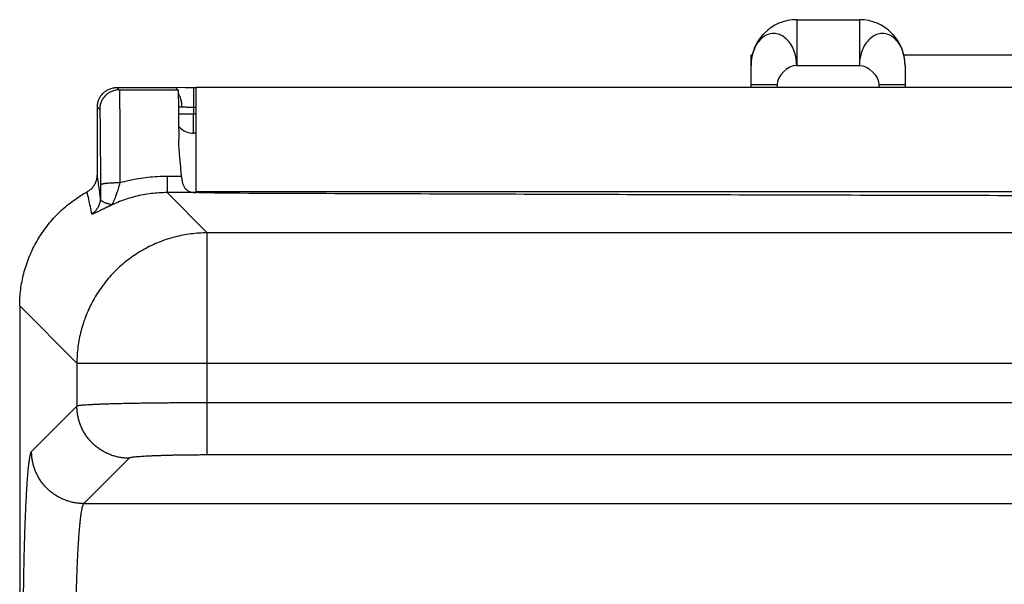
# Model space of a CAD drawing. Header units: inches. Extents: x 0 to 34, y 0 to 22.
# Tile 15 of 83: x 5.775 to 6.53, y 8.65 to 9.083. Entities that reach past the tile are written whole.
import ezdxf

# ---------------------------------------------------------------- set-up
doc = ezdxf.new("R2010")
doc.units = ezdxf.units.IN
doc.header["$LTSCALE"] = 1.87
doc.header["$MEASUREMENT"] = 0
doc.layers.get('0').update_dxf_attribs({"linetype": 'CONTINUOUS'})

msp = doc.modelspace()

# ---------------------------------------------------------------- linework, layer by layer
at = {"color": 7, "linetype": 'CONTINUOUS'}
for p, q in [((6.37069, 9.08321), (6.37069, 9.04821)), ((6.37069, 9.08321), (6.41869, 9.08321)), ((6.41869, 9.08321), (6.41869, 9.04821)), ((6.33569, 9.03121), (6.33569, 9.05621)), ((6.33569, 9.05621), (6.33662, 9.05621)), ((6.45275, 9.05621), (7.37634, 9.05621)), ((6.37069, 9.04821), (6.41869, 9.04821)), ((6.45369, 9.04821), (6.45369, 9.03121)), ((6.35569, 9.03321), (6.33569, 9.03321)), ((6.35569, 9.03321), (6.35569, 9.03121)), ((6.43369, 9.03321), (6.43369, 9.03121)), ((6.45369, 9.03321), (6.43369, 9.03321)), ((5.84968, 9.03121), (5.85148, 9.02942)), ((5.84968, 9.03121), (5.89469, 9.03121)), ((5.85148, 9.02942), (5.89648, 9.02942)), ((5.89469, 9.03121), (5.89648, 9.02942)), ((5.90203, 9.03098), (5.89475, 9.03115)), ((5.90846, 9.03091), (5.90846, 9.01604)), ((5.91019, 9.03121), (5.91019, 8.95068)), ((9.10919, 9.03121), (5.91019, 9.03121)), ((5.83469, 8.96445), (5.83469, 9.01621)), ((5.83469, 9.01621), (5.83648, 9.01442)), ((5.90846, 9.01604), (5.9085, 9.01108)), ((5.90846, 9.01604), (5.91019, 9.01604)), ((5.9085, 8.99621), (5.9085, 9.01108)), ((5.9085, 9.01108), (5.91019, 9.01108)), ((5.91019, 8.99621), (5.9085, 8.99621)), ((5.8881, 8.96305), (5.8881, 8.95065)), ((5.89918, 8.96305), (5.8881, 8.96305)), ((5.8881, 8.95065), (5.91894, 8.9198)), ((5.91071, 8.95065), (5.8881, 8.95065)), ((9.10919, 8.95121), (5.91019, 8.95121)), ((5.91894, 8.74954), (5.91894, 8.9198)), ((9.10043, 8.9198), (5.91894, 8.9198)), ((5.77519, 8.86375), (5.77519, 5.58112)), ((5.77519, 8.86375), (5.81904, 8.8199)), ((5.81904, 8.8199), (5.81904, 8.787)), ((5.81904, 8.8199), (9.20033, 8.8199)), ((5.81904, 8.787), (5.7843, 8.75226)), ((9.10043, 8.7895), (5.91894, 8.7895)), ((5.859, 8.74704), (5.82426, 8.7123)), ((9.10043, 8.74954), (5.91894, 8.74954)), ((5.82426, 8.7123), (9.19511, 8.7123))]:
    msp.add_line(p, q, dxfattribs=at)
msp.add_lwpolyline([(5.91019, 9.03091), (5.90682, 9.03092), (5.90444, 9.03094), (5.90203, 9.03098)], dxfattribs=at)
for centre, radius, start, end in [((6.37069, 9.04821), 0.035, 90, 180), ((6.41869, 9.04821), 0.035, 0, 90), ((5.9085, 9.01121), 0.015, 219.84751, 270)]:
    msp.add_arc(centre, radius, start, end, dxfattribs=at)
for points, knots in [([(6.37069, 9.04821), (6.37061, 9.05034), (6.37018, 9.05453), (6.36842, 9.06042), (6.36565, 9.06555), (6.36192, 9.06942), (6.35769, 9.07211), (6.35298, 9.07292), (6.34829, 9.07209), (6.34405, 9.06947), (6.34045, 9.06552), (6.33775, 9.06041), (6.33606, 9.05452), (6.33569, 9.05034), (6.33569, 9.04821)], [0, 0, 0, 0, 0.096602, 0.190067, 0.277827, 0.358462, 0.431852, 0.501404, 0.570233, 0.643854, 0.723325, 0.810458, 0.903542, 1, 1, 1, 1]), ([(6.45369, 9.04821), (6.45369, 9.05034), (6.45331, 9.05452), (6.45162, 9.06041), (6.44892, 9.06552), (6.44532, 9.06947), (6.44108, 9.07209), (6.43639, 9.07292), (6.43168, 9.07211), (6.42745, 9.06942), (6.42372, 9.06555), (6.42095, 9.06042), (6.41919, 9.05453), (6.41876, 9.05034), (6.41869, 9.04821)], [0, 0, 0, 0, 0.096458, 0.189542, 0.276675, 0.356146, 0.429767, 0.498596, 0.568148, 0.641538, 0.722173, 0.809933, 0.903398, 1, 1, 1, 1]), ([(5.83469, 9.01621), (5.83469, 9.0167), (5.83473, 9.01769), (5.83495, 9.01914), (5.83531, 9.02057), (5.8358, 9.02196), (5.83643, 9.0233), (5.83719, 9.02456), (5.83807, 9.02574), (5.83906, 9.02684), (5.84015, 9.02783), (5.84134, 9.0287), (5.8426, 9.02946), (5.84394, 9.03009), (5.84532, 9.03059), (5.84675, 9.03095), (5.84821, 9.03116), (5.84919, 9.03121), (5.84968, 9.03121)], [0, 0, 0, 0, 0.062503, 0.125005, 0.187506, 0.250006, 0.312505, 0.375004, 0.437502, 0.5, 0.562498, 0.624996, 0.687495, 0.749994, 0.812494, 0.874995, 0.937497, 1, 1, 1, 1]), ([(5.85148, 9.02942), (5.85099, 9.02942), (5.85001, 9.02937), (5.84855, 9.02915), (5.84712, 9.02879), (5.84573, 9.0283), (5.8444, 9.02767), (5.84313, 9.02691), (5.84195, 9.02603), (5.84086, 9.02504), (5.83987, 9.02395), (5.83899, 9.02276), (5.83823, 9.0215), (5.8376, 9.02017), (5.8371, 9.01878), (5.83674, 9.01735), (5.83653, 9.01589), (5.83648, 9.01491), (5.83648, 9.01442)], [0, 0, 0, 0, 0.062499, 0.124998, 0.187498, 0.249998, 0.312498, 0.374998, 0.437499, 0.5, 0.562501, 0.625002, 0.687502, 0.750003, 0.812503, 0.875002, 0.937501, 1, 1, 1, 1]), ([(5.85148, 9.02942), (5.85153, 9.02936), (5.8515, 9.02906), (5.85158, 9.02852), (5.85159, 9.0276), (5.85163, 9.02635), (5.85167, 9.02475), (5.8517, 9.02284), (5.85173, 9.0206), (5.85177, 9.01805), (5.8518, 9.0152), (5.85183, 9.01206), (5.85186, 9.00865), (5.85188, 9.00498), (5.85191, 9.00107), (5.85193, 8.99694), (5.85195, 8.9926), (5.85197, 8.98807), (5.85199, 8.98337), (5.852, 8.97852), (5.85202, 8.97355), (5.85203, 8.96848), (5.85203, 8.96332), (5.85204, 8.95986), (5.85204, 8.95812)], [0, 0, 0, 0, 0.003139, 0.011133, 0.023968, 0.041592, 0.063929, 0.090882, 0.122334, 0.158148, 0.198168, 0.242218, 0.290109, 0.34163, 0.396556, 0.454642, 0.515633, 0.579259, 0.645236, 0.713275, 0.783077, 0.854339, 0.926752, 1, 1, 1, 1]), ([(5.89648, 9.02942), (5.89653, 9.02937), (5.89651, 9.02909), (5.89659, 9.0286), (5.89661, 9.02775), (5.89666, 9.02662), (5.8967, 9.02516), (5.89674, 9.02341), (5.89678, 9.02137), (5.89682, 9.01904), (5.89686, 9.01644), (5.89689, 9.01356), (5.89693, 9.01044), (5.89696, 9.00707), (5.89699, 9.00347), (5.89702, 8.99966), (5.89704, 8.99565), (5.89706, 8.99291), (5.89707, 8.99151)], [0, 0, 0, 0, 0.00546, 0.019213, 0.041259, 0.071454, 0.109716, 0.155996, 0.210042, 0.27151, 0.340257, 0.416168, 0.498813, 0.587679, 0.682572, 0.783324, 0.889348, 1, 1, 1, 1]), ([(5.89666, 9.02676), (5.89675, 9.02662), (5.89706, 9.02608), (5.89755, 9.02511), (5.89807, 9.02381), (5.89851, 9.02243), (5.89885, 9.02098), (5.89911, 9.01948), (5.89926, 9.01795), (5.89931, 9.01691), (5.89931, 9.0164)], [0, 0, 0, 0, 0.046965, 0.171425, 0.300966, 0.434986, 0.572758, 0.713457, 0.856186, 1, 1, 1, 1]), ([(5.83648, 9.01442), (5.83653, 9.01437), (5.83651, 9.0141), (5.83658, 9.01363), (5.8366, 9.0128), (5.83664, 9.01169), (5.83667, 9.01028), (5.83671, 9.00857), (5.83675, 9.00658), (5.83678, 9.00432), (5.83681, 9.00179), (5.83684, 8.99902), (5.83687, 8.996), (5.8369, 8.99276), (5.83692, 8.98932), (5.83695, 8.98568), (5.83697, 8.98187), (5.83699, 8.97791), (5.837, 8.9738), (5.83701, 8.96958), (5.83703, 8.96527), (5.83703, 8.9609), (5.83704, 8.95796), (5.83704, 8.95649)], [0, 0, 0, 0, 0.003398, 0.012102, 0.026136, 0.045455, 0.069935, 0.099425, 0.133801, 0.172911, 0.216575, 0.264593, 0.316724, 0.372704, 0.432262, 0.495106, 0.560947, 0.629509, 0.70049, 0.773481, 0.848038, 0.9237, 1, 1, 1, 1]), ([(5.89686, 9.0164), (5.89694, 9.0164), (5.89737, 9.0164), (5.89819, 9.0164), (5.89892, 9.0164), (5.89931, 9.0164)], [0, 0, 0, 0, 0.098648, 0.527678, 1, 1, 1, 1]), ([(5.89692, 9.01103), (5.89707, 9.01103), (5.89758, 9.01103), (5.8985, 9.01103), (5.89972, 9.01103), (5.90103, 9.01103), (5.90243, 9.01104), (5.90389, 9.01105), (5.9054, 9.01106), (5.90694, 9.01107), (5.90798, 9.01108), (5.9085, 9.01108)], [0, 0, 0, 0, 0.037837, 0.133666, 0.238985, 0.352642, 0.473391, 0.59991, 0.730812, 0.864664, 1, 1, 1, 1]), ([(5.89931, 9.0164), (5.89968, 9.0164), (5.90046, 9.01638), (5.90167, 9.01632), (5.90295, 9.01625), (5.9043, 9.01618), (5.90567, 9.01611), (5.90707, 9.01607), (5.908, 9.01605), (5.90846, 9.01604)], [0, 0, 0, 0, 0.122473, 0.255116, 0.39621, 0.543683, 0.695145, 0.848087, 1, 1, 1, 1]), ([(5.89918, 8.96305), (5.89906, 8.96475), (5.89879, 8.96816), (5.89833, 8.97323), (5.89786, 8.97818), (5.89745, 8.98292), (5.89716, 8.98733), (5.89708, 8.99016), (5.89707, 8.99151)], [0, 0, 0, 0, 0.179526, 0.359256, 0.534912, 0.702528, 0.858576, 1, 1, 1, 1]), ([(5.82691, 8.95128), (5.82733, 8.95152), (5.82816, 8.95203), (5.82932, 8.95291), (5.8304, 8.9539), (5.83137, 8.95499), (5.83223, 8.95617), (5.83297, 8.95742), (5.83359, 8.95875), (5.83407, 8.96012), (5.83443, 8.96154), (5.83464, 8.96299), (5.83469, 8.96397), (5.83469, 8.96445)], [0, 0, 0, 0, 0.09057, 0.181541, 0.272479, 0.36304, 0.453929, 0.54507, 0.636027, 0.726721, 0.817858, 0.909096, 1, 1, 1, 1]), ([(5.83706, 8.94671), (5.83681, 8.94866), (5.8363, 8.95259), (5.8355, 8.95851), (5.83496, 8.96246), (5.83469, 8.96445)], [0, 0, 0, 0, 0.330329, 0.663698, 1, 1, 1, 1]), ([(5.85204, 8.95812), (5.85155, 8.95812), (5.85058, 8.95811), (5.84914, 8.95809), (5.84772, 8.95805), (5.84634, 8.958), (5.84502, 8.95793), (5.84377, 8.95785), (5.84259, 8.95775), (5.84151, 8.95764), (5.84052, 8.95753), (5.83965, 8.9574), (5.83889, 8.95727), (5.83826, 8.95713), (5.83775, 8.95698), (5.83738, 8.95683), (5.83714, 8.95669), (5.83704, 8.95655), (5.83704, 8.95649)], [0, 0, 0, 0, 0.095804, 0.190738, 0.283879, 0.374352, 0.461307, 0.54393, 0.621451, 0.693152, 0.758376, 0.816536, 0.867129, 0.909748, 0.944116, 0.970155, 0.988214, 1, 1, 1, 1]), ([(5.85204, 8.95812), (5.85187, 8.95752), (5.85151, 8.95629), (5.85095, 8.95446), (5.85037, 8.95264), (5.84977, 8.95088), (5.84918, 8.94922), (5.84861, 8.94769), (5.84808, 8.94632), (5.84761, 8.94513), (5.8472, 8.94412), (5.84685, 8.94328), (5.84656, 8.94262), (5.84634, 8.9421), (5.84617, 8.94172), (5.84605, 8.94146), (5.84599, 8.94133), (5.84597, 8.94128)], [0, 0, 0, 0, 0.105114, 0.212863, 0.320452, 0.42516, 0.524429, 0.616006, 0.698262, 0.77011, 0.830898, 0.881013, 0.921305, 0.952563, 0.975549, 0.991173, 1, 1, 1, 1]), ([(5.8881, 8.96305), (5.88565, 8.96305), (5.88075, 8.96291), (5.87343, 8.96232), (5.86618, 8.96132), (5.85904, 8.95994), (5.85435, 8.95877), (5.85204, 8.95812)], [0, 0, 0, 0, 0.201349, 0.402634, 0.603222, 0.802526, 1, 1, 1, 1]), ([(5.89918, 8.96305), (5.89921, 8.96258), (5.89929, 8.96165), (5.89948, 8.96028), (5.89973, 8.95898), (5.90004, 8.95776), (5.90043, 8.95661), (5.9009, 8.95555), (5.90146, 8.95459), (5.90212, 8.95371), (5.90289, 8.95294), (5.9038, 8.95227), (5.90485, 8.95171), (5.90606, 8.95126), (5.90744, 8.95094), (5.90901, 8.95073), (5.91012, 8.95067), (5.91071, 8.95065)], [0, 0, 0, 0, 0.073335, 0.144681, 0.213312, 0.27871, 0.341174, 0.400816, 0.458171, 0.514165, 0.570229, 0.628003, 0.688979, 0.754637, 0.827228, 0.908615, 1, 1, 1, 1]), ([(5.77519, 8.86375), (5.77519, 8.86585), (5.77532, 8.87003), (5.77591, 8.87629), (5.77689, 8.8825), (5.77826, 8.88863), (5.78001, 8.89466), (5.78214, 8.90057), (5.78463, 8.90633), (5.78748, 8.91192), (5.79067, 8.91733), (5.7942, 8.92252), (5.79804, 8.92748), (5.80219, 8.93218), (5.80662, 8.93662), (5.81133, 8.94077), (5.81629, 8.94462), (5.82148, 8.94815), (5.82508, 8.95028), (5.82691, 8.95128)], [0, 0, 0, 0, 0.058904, 0.1178, 0.176666, 0.235538, 0.294371, 0.353219, 0.412025, 0.470854, 0.52964, 0.588455, 0.64723, 0.706035, 0.76481, 0.823611, 0.882395, 0.941198, 1, 1, 1, 1]), ([(5.83052, 8.93435), (5.83013, 8.93622), (5.82935, 8.93997), (5.82815, 8.94561), (5.82733, 8.94939), (5.82691, 8.95128)], [0, 0, 0, 0, 0.330126, 0.663607, 1, 1, 1, 1]), ([(5.83704, 8.95649), (5.83704, 8.95565), (5.83704, 8.95398), (5.83705, 8.9515), (5.83705, 8.94909), (5.83706, 8.94749), (5.83706, 8.94671)], [0, 0, 0, 0, 0.258683, 0.511984, 0.759307, 1, 1, 1, 1]), ([(5.8881, 8.95065), (5.88607, 8.95065), (5.88199, 8.95053), (5.87587, 8.94996), (5.86975, 8.94901), (5.86366, 8.94766), (5.85764, 8.94593), (5.85172, 8.94382), (5.84786, 8.94216), (5.84596, 8.94127)], [0, 0, 0, 0, 0.139799, 0.281052, 0.423476, 0.566804, 0.710798, 0.855224, 1, 1, 1, 1]), ([(5.92442, 8.95044), (5.92362, 8.95044), (5.92201, 8.95045), (5.91963, 8.95048), (5.9173, 8.95051), (5.91503, 8.95055), (5.91284, 8.95059), (5.91141, 8.95063), (5.91071, 8.95065)], [0, 0, 0, 0, 0.17641, 0.350686, 0.521095, 0.686797, 0.846963, 1, 1, 1, 1]), ([(5.92442, 8.95044), (5.99473, 8.95017), (6.13541, 8.94966), (6.34652, 8.94901), (6.55778, 8.94847), (6.76918, 8.94804), (6.98068, 8.94771), (7.19225, 8.94749), (7.40387, 8.94738), (7.6155, 8.94738), (7.82712, 8.94749), (8.03869, 8.94771), (8.25019, 8.94804), (8.46159, 8.94847), (8.67285, 8.94901), (8.88396, 8.94966), (9.02464, 8.95017), (9.09495, 8.95044)], [0, 0, 0, 0, 0.066526, 0.133115, 0.199752, 0.26643, 0.333142, 0.399876, 0.466623, 0.533377, 0.600124, 0.666858, 0.73357, 0.800248, 0.866885, 0.933474, 1, 1, 1, 1]), ([(5.83706, 8.94671), (5.83706, 8.94623), (5.83701, 8.94526), (5.8368, 8.94382), (5.83645, 8.9424), (5.83596, 8.94103), (5.83534, 8.93971), (5.8346, 8.93846), (5.83374, 8.93728), (5.83277, 8.9362), (5.83169, 8.93521), (5.83092, 8.93463), (5.83052, 8.93435)], [0, 0, 0, 0, 0.099935, 0.199864, 0.299809, 0.399772, 0.499755, 0.59976, 0.699788, 0.799838, 0.899909, 1, 1, 1, 1]), ([(5.84597, 8.94128), (5.84573, 8.94127), (5.84529, 8.94158), (5.84452, 8.94169), (5.8437, 8.9419), (5.84283, 8.94213), (5.8419, 8.94239), (5.84095, 8.94269), (5.84, 8.94304), (5.83911, 8.94347), (5.83832, 8.94401), (5.83764, 8.94471), (5.83717, 8.94562), (5.83707, 8.94633), (5.83706, 8.94671)], [0, 0, 0, 0, 0.063281, 0.1333, 0.207668, 0.288268, 0.374794, 0.464975, 0.555709, 0.64401, 0.728887, 0.812228, 0.899419, 1, 1, 1, 1]), ([(5.84596, 8.94127), (5.8459, 8.94124), (5.84575, 8.94118), (5.84551, 8.94107), (5.84523, 8.94094), (5.84491, 8.94079), (5.84458, 8.94064), (5.84422, 8.94048), (5.84385, 8.9403), (5.84344, 8.94011), (5.84301, 8.93991), (5.84254, 8.93969), (5.84203, 8.93945), (5.84148, 8.93918), (5.84089, 8.9389), (5.84026, 8.93859), (5.83959, 8.93826), (5.83887, 8.93791), (5.8381, 8.93753), (5.8373, 8.93713), (5.83646, 8.93671), (5.83558, 8.93627), (5.83468, 8.93583), (5.83378, 8.93538), (5.83291, 8.93498), (5.83214, 8.93464), (5.8315, 8.93438), (5.83102, 8.93425), (5.83069, 8.93418), (5.83053, 8.93429), (5.83052, 8.93435)], [0, 0, 0, 0, 0.012508, 0.028373, 0.046742, 0.067062, 0.08883, 0.111755, 0.135936, 0.161709, 0.189658, 0.220171, 0.253316, 0.289013, 0.327253, 0.368224, 0.412095, 0.459003, 0.508953, 0.561763, 0.617121, 0.674571, 0.733856, 0.793729, 0.851006, 0.901747, 0.942313, 0.971519, 0.989651, 1, 1, 1, 1]), ([(5.91894, 8.9198), (5.91685, 8.9198), (5.91267, 8.91966), (5.90643, 8.91906), (5.90023, 8.91807), (5.89411, 8.91669), (5.88808, 8.91493), (5.88218, 8.9128), (5.87642, 8.9103), (5.87083, 8.90744), (5.86543, 8.90424), (5.86024, 8.90071), (5.85528, 8.89686), (5.85057, 8.89271), (5.84613, 8.88827), (5.84198, 8.88356), (5.83813, 8.8786), (5.8346, 8.87341), (5.8314, 8.86801), (5.82854, 8.86242), (5.82604, 8.85666), (5.82391, 8.85076), (5.82215, 8.84473), (5.82077, 8.83861), (5.81978, 8.83241), (5.81918, 8.82617), (5.81904, 8.82199), (5.81904, 8.8199)], [0, 0, 0, 0, 0.039978, 0.079961, 0.119949, 0.159941, 0.199937, 0.239937, 0.27994, 0.319947, 0.359956, 0.399967, 0.43998, 0.479993, 0.520007, 0.56002, 0.600033, 0.640044, 0.680053, 0.72006, 0.760063, 0.800063, 0.840059, 0.880051, 0.920039, 0.960022, 1, 1, 1, 1]), ([(5.91894, 8.7895), (5.91691, 8.7895), (5.91284, 8.7895), (5.90677, 8.78949), (5.90074, 8.78946), (5.89477, 8.78943), (5.88891, 8.78939), (5.88315, 8.78933), (5.87753, 8.78927), (5.87206, 8.7892), (5.86677, 8.78912), (5.86168, 8.78903), (5.8568, 8.78894), (5.85215, 8.78884), (5.84774, 8.78873), (5.84361, 8.78861), (5.83974, 8.78849), (5.83618, 8.78836), (5.83292, 8.78822), (5.82998, 8.78808), (5.82737, 8.78794), (5.8251, 8.78779), (5.82319, 8.78765), (5.82163, 8.78749), (5.82043, 8.78735), (5.81961, 8.78719), (5.81917, 8.78708), (5.81904, 8.787)], [0, 0, 0, 0, 0.061058, 0.121902, 0.182287, 0.241975, 0.300745, 0.358379, 0.414664, 0.469393, 0.522364, 0.573382, 0.622262, 0.668827, 0.712916, 0.754374, 0.793053, 0.828802, 0.861479, 0.890951, 0.917104, 0.93984, 0.959075, 0.974741, 0.986788, 0.995194, 1, 1, 1, 1]), ([(5.859, 8.74704), (5.85795, 8.74704), (5.85586, 8.74712), (5.85275, 8.7475), (5.84967, 8.74812), (5.84665, 8.74897), (5.84371, 8.75006), (5.84086, 8.75138), (5.83812, 8.75292), (5.83551, 8.75466), (5.83304, 8.75661), (5.83074, 8.75874), (5.82861, 8.76104), (5.82666, 8.76351), (5.82492, 8.76612), (5.82338, 8.76886), (5.82206, 8.77171), (5.82097, 8.77465), (5.82012, 8.77767), (5.8195, 8.78075), (5.81912, 8.78386), (5.81904, 8.78595), (5.81904, 8.787)], [0, 0, 0, 0, 0.049973, 0.099953, 0.149941, 0.199935, 0.249935, 0.299941, 0.349952, 0.399965, 0.449981, 0.499998, 0.550016, 0.600032, 0.650045, 0.700056, 0.750062, 0.800063, 0.850057, 0.900045, 0.950026, 1, 1, 1, 1]), ([(5.7781, 8.56013), (5.77806, 8.56287), (5.77801, 8.56839), (5.77795, 8.57673), (5.7779, 8.58517), (5.77788, 8.59369), (5.77788, 8.60224), (5.7779, 8.6108), (5.77794, 8.61932), (5.778, 8.62778), (5.77808, 8.63614), (5.77818, 8.64437), (5.7783, 8.65246), (5.77844, 8.66038), (5.7786, 8.66812), (5.77878, 8.67565), (5.77897, 8.68293), (5.77919, 8.68996), (5.77942, 8.69671), (5.77966, 8.70314), (5.77992, 8.70926), (5.7802, 8.71502), (5.78049, 8.72043), (5.78079, 8.72545), (5.7811, 8.73008), (5.78142, 8.73431), (5.78176, 8.73812), (5.7821, 8.7415), (5.78245, 8.74443), (5.7828, 8.7469), (5.78315, 8.74891), (5.7835, 8.75046), (5.78385, 8.75153), (5.78413, 8.7521), (5.7843, 8.75226)], [0, 0, 0, 0, 0.042656, 0.086025, 0.129943, 0.174238, 0.21873, 0.263234, 0.307567, 0.351545, 0.395002, 0.437816, 0.479877, 0.52108, 0.561314, 0.600452, 0.638361, 0.674918, 0.710006, 0.743509, 0.775317, 0.805332, 0.833462, 0.859631, 0.883773, 0.905822, 0.925709, 0.943356, 0.958696, 0.971678, 0.982276, 0.990486, 0.996349, 1, 1, 1, 1]), ([(5.82426, 8.7123), (5.82322, 8.7123), (5.82113, 8.71239), (5.81801, 8.71276), (5.81493, 8.71338), (5.81191, 8.71423), (5.80897, 8.71533), (5.80612, 8.71664), (5.80338, 8.71818), (5.80077, 8.71992), (5.79831, 8.72187), (5.796, 8.724), (5.79387, 8.72631), (5.79192, 8.72877), (5.79018, 8.73138), (5.78864, 8.73412), (5.78732, 8.73697), (5.78623, 8.73991), (5.78538, 8.74293), (5.78476, 8.74601), (5.78439, 8.74913), (5.7843, 8.75122), (5.7843, 8.75226)], [0, 0, 0, 0, 0.049973, 0.099954, 0.149942, 0.199937, 0.249937, 0.299943, 0.349953, 0.399967, 0.449983, 0.5, 0.550017, 0.600033, 0.650046, 0.700056, 0.750062, 0.800063, 0.850058, 0.900046, 0.950026, 1, 1, 1, 1]), ([(5.91894, 8.74954), (5.91757, 8.74954), (5.91484, 8.74954), (5.91073, 8.74952), (5.90665, 8.74949), (5.90261, 8.74945), (5.89865, 8.74939), (5.89477, 8.74932), (5.89102, 8.74924), (5.88741, 8.74915), (5.88394, 8.74905), (5.88065, 8.74894), (5.87754, 8.74882), (5.87463, 8.74869), (5.87193, 8.74855), (5.86946, 8.74841), (5.86724, 8.74826), (5.86525, 8.7481), (5.86353, 8.74793), (5.86208, 8.74777), (5.86091, 8.7476), (5.86001, 8.74743), (5.8594, 8.74726), (5.85909, 8.74712), (5.859, 8.74704)], [0, 0, 0, 0, 0.068266, 0.136674, 0.204774, 0.272119, 0.338279, 0.402833, 0.465382, 0.525638, 0.583361, 0.638303, 0.690196, 0.738769, 0.783758, 0.824944, 0.862175, 0.895298, 0.92413, 0.948494, 0.968273, 0.983394, 0.993882, 1, 1, 1, 1]), ([(5.82426, 8.7123), (5.82409, 8.71217), (5.82379, 8.71172), (5.82342, 8.71083), (5.82304, 8.70955), (5.82267, 8.7079), (5.8223, 8.70587), (5.82194, 8.70347), (5.82158, 8.70071), (5.82123, 8.6976), (5.8209, 8.69415), (5.82058, 8.69036), (5.82027, 8.68626), (5.81997, 8.68186), (5.81969, 8.67718), (5.81943, 8.67222), (5.81918, 8.66701), (5.81896, 8.66157), (5.81875, 8.65592), (5.81856, 8.65007), (5.8184, 8.64404), (5.8183, 8.63997), (5.81825, 8.6379)], [0, 0, 0, 0, 0.008371, 0.021223, 0.038918, 0.061538, 0.089071, 0.121464, 0.158634, 0.200473, 0.246841, 0.297576, 0.352506, 0.411454, 0.474216, 0.540556, 0.610227, 0.682985, 0.758591, 0.836798, 0.917353, 1, 1, 1, 1])]:
    msp.add_open_spline(points, degree=3, knots=knots, dxfattribs=at)
for points in [[(6.37069, 9.04821), (6.3635, 9.04797), (6.35569, 9.0404), (6.35569, 9.03321)], [(6.41869, 9.04821), (6.42587, 9.04797), (6.43369, 9.0404), (6.43369, 9.03321)], [(6.45369, 9.04821), (6.45369, 9.0503), (6.4535, 9.05239), (6.45312, 9.05445)]]:
    msp.add_open_spline(points, degree=3, dxfattribs=at)

doc.saveas('drawing.dxf')
